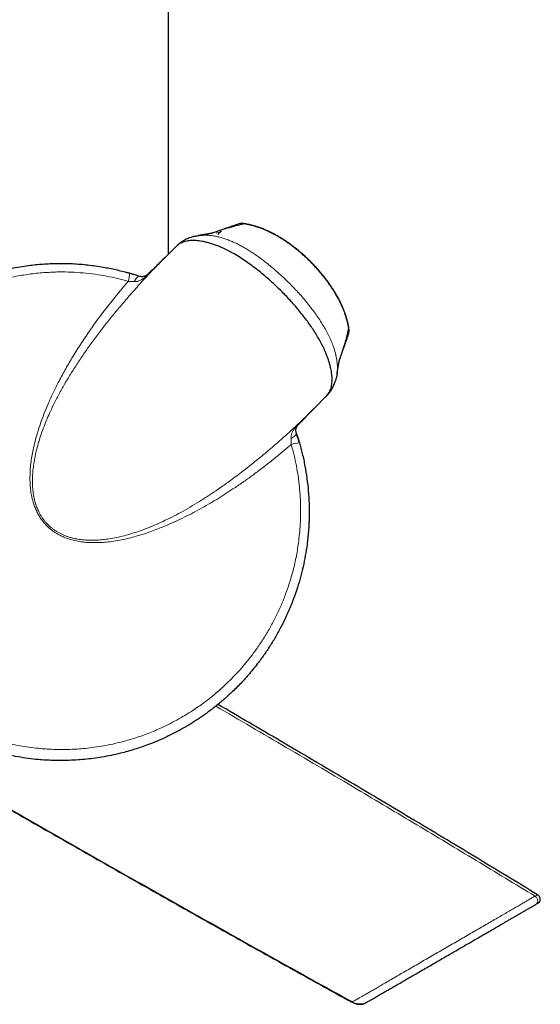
# Model space of a CAD drawing. Header units: millimetres. Extents: x 8 to 2427, y 12 to 2587.
# Tile 135 of 154: x 1676 to 1732, y 922 to 1027. Entities that reach past the tile are written whole.
import ezdxf

# ---------------------------------------------------------------- set-up
doc = ezdxf.new("R2010")
doc.units = ezdxf.units.MM

msp = doc.modelspace()

# ---------------------------------------------------------------- linework, layer by layer
at = {"color": 7, "linetype": 'Continuous', "lineweight": 30}
for p, q in [((1691.9, 1002.33), (1691.9, 1320.74)), ((1697.55, 1004.79), (1697.17, 1004.42)), ((1697.34, 1004.81), (1697.18, 1004.76)), ((1692.67, 1003.09), (1691.52, 1001.94)), ((1691.56, 1001.97), (1691.52, 1001.94)), ((1688.67, 1000.01), (1688.84, 999.96)), ((1710.47, 992), (1710.54, 992.2)), ((1707.51, 985.95), (1708.66, 987.1)), ((1707.51, 985.95), (1707.54, 985.98)), ((1706.9, 974.9), (1706.9, 974.83))]:
    msp.add_line(p, q, dxfattribs=at)
at = {"color": 252, "linetype": 'Continuous', "lineweight": 0}
for p, q in [((1700, 1005.54), (1699.96, 1005.55)), ((1696.98, 1004.56), (1697.3, 1004.67)), ((1697.3, 1004.67), (1697.36, 1004.61)), ((1711.11, 994.43), (1711.13, 994.39)), ((1710.53, 992.2), (1710.53, 992.18)), ((1709.78, 989.09), (1709.72, 988.86)), ((1712.82, 922.45), (1712.98, 922.53))]:
    msp.add_line(p, q, dxfattribs=at)
at = {"color": 252, "linetype": 'Continuous', "lineweight": 0, "flags": 128}
for points in [[(1699.17, 1005.44), (1699.28, 1005.49), (1699.37, 1005.53)], [(1700.14, 1005.53), (1700.19, 1005.53), (1700.21, 1005.53)], [(1688.84, 999.96), (1688.78, 999.96), (1688.72, 999.95), (1688.66, 999.92), (1688.59, 999.87), (1688.52, 999.81), (1688.45, 999.73), (1688.38, 999.63), (1688.31, 999.52), (1688.24, 999.4)], [(1689.78, 1000.24), (1689.79, 1000.24), (1689.79, 1000.24), (1689.8, 1000.24), (1689.81, 1000.24), (1689.82, 1000.24), (1689.83, 1000.23)], [(1711.01, 993.6), (1711.06, 993.71), (1711.1, 993.8)], [(1705.81, 984.21), (1705.81, 984.21), (1705.81, 984.22), (1705.81, 984.23), (1705.81, 984.23), (1705.81, 984.24), (1705.8, 984.25)], [(1705.53, 983.27), (1705.53, 983.21), (1705.52, 983.15), (1705.49, 983.09), (1705.45, 983.02), (1705.38, 982.95), (1705.3, 982.88), (1705.2, 982.81), (1705.09, 982.74), (1704.97, 982.67)]]:
    msp.add_lwpolyline(points, dxfattribs=at)
at = {"color": 7, "linetype": 'Continuous', "lineweight": 30, "flags": 128}
msp.add_lwpolyline([(1706.9, 974.83), (1706.9, 974.14), (1706.87, 973.48)], dxfattribs=at)
at = {"color": 7, "linetype": 'Continuous', "lineweight": 30}
for centre, radius, start, end in [((1699.77, 1004.37), 1.2, 80.9014, 108.0035), ((1680.4, 974.83), 26.5, 71.8591, 74.5861), ((1709.94, 994.2), 1.2, 341.9736, 9.0689), ((1680.4, 974.83), 26.5, 16.0496, 18.3343)]:
    msp.add_arc(centre, radius, start, end, dxfattribs=at)
at = {"color": 252, "linetype": 'Continuous', "lineweight": 0}
for centre, radius, start, end in [((1699.76, 1004.41), 1.16, 77.8017, 108.0309), ((1685.11, 1000.33), 2.66, 340.0095, 359.1903), ((1709.98, 994.19), 1.16, 341.9305, 12.1706), ((1710.96, 994.61), 0.148, 342.8403, 9.774), ((1705.8, 984.22), 0.0146, 268.2311, 312.4585), ((1705.9, 979.53), 2.66, 90.8098, 109.9905)]:
    msp.add_arc(centre, radius, start, end, dxfattribs=at)
for points, knots in [([(1700, 1005.54), (1699.7, 1005.47), (1699.1, 1005.33), (1698.18, 1005.08), (1697.49, 1004.87), (1697.1, 1004.73), (1697.02, 1004.7)], [0, 0, 0, 0, 0.305903, 0.611831, 0.917819, 1, 1, 1, 1]), ([(1711.11, 994.43), (1711.07, 994.64), (1711, 995.03), (1710.85, 995.59), (1710.69, 996.08), (1710.51, 996.52), (1710.33, 996.94), (1710.13, 997.34), (1709.86, 997.86), (1709.49, 998.49), (1709, 999.21), (1708.47, 999.91), (1707.98, 1000.5), (1707.55, 1000.97), (1707.2, 1001.34), (1706.83, 1001.71), (1706.45, 1002.07), (1706.06, 1002.41), (1705.66, 1002.75), (1705.25, 1003.07), (1704.83, 1003.39), (1704.39, 1003.7), (1703.93, 1003.99), (1703.47, 1004.27), (1702.99, 1004.52), (1702.5, 1004.76), (1702, 1004.98), (1701.49, 1005.17), (1700.99, 1005.33), (1700.49, 1005.45), (1700.17, 1005.51), (1700, 1005.54)], [0, 0, 0, 0, 0.040186, 0.074035, 0.107885, 0.135437, 0.16299, 0.190818, 0.218646, 0.270358, 0.322072, 0.374767, 0.427462, 0.457785, 0.488109, 0.518683, 0.549256, 0.580204, 0.611152, 0.642364, 0.673576, 0.705978, 0.738379, 0.771143, 0.803906, 0.836981, 0.870578, 0.904264, 0.938138, 0.96907, 1, 1, 1, 1]), ([(1694.42, 1004.15), (1694.45, 1004.16), (1694.53, 1004.18), (1694.61, 1004.2), (1694.65, 1004.21)], [0, 0, 0, 0, 0.395362, 1, 1, 1, 1]), ([(1695.56, 1004.34), (1695.66, 1004.34), (1695.9, 1004.35), (1696.28, 1004.32), (1696.7, 1004.27), (1697.14, 1004.18), (1697.58, 1004.07), (1698.03, 1003.92), (1698.48, 1003.75), (1698.92, 1003.56), (1699.36, 1003.35), (1699.8, 1003.11), (1700.25, 1002.85), (1700.7, 1002.57), (1701.16, 1002.27), (1701.63, 1001.94), (1702.11, 1001.57), (1702.61, 1001.18), (1703.11, 1000.77), (1703.6, 1000.34), (1704.19, 999.8), (1704.77, 999.24), (1705.34, 998.65), (1705.81, 998.15), (1706.26, 997.64), (1706.7, 997.11), (1707.12, 996.57), (1707.54, 996.02), (1707.93, 995.45), (1708.3, 994.88), (1708.63, 994.32), (1708.93, 993.76), (1709.2, 993.19), (1709.41, 992.68), (1709.56, 992.24), (1709.67, 991.87), (1709.76, 991.5), (1709.83, 991.14), (1709.88, 990.79), (1709.91, 990.44), (1709.92, 990.18), (1709.91, 990.04), (1709.91, 990.01)], [0, 0, 0, 0, 0.015647, 0.036031, 0.057624, 0.079587, 0.101638, 0.124216, 0.146869, 0.169144, 0.19195, 0.214804, 0.238796, 0.262829, 0.287791, 0.312787, 0.340875, 0.369434, 0.398027, 0.427416, 0.456837, 0.505348, 0.53571, 0.566104, 0.596599, 0.627131, 0.658117, 0.689148, 0.72034, 0.751596, 0.780767, 0.810016, 0.839372, 0.868962, 0.887636, 0.906355, 0.924522, 0.942738, 0.960262, 0.97784, 0.995147, 1, 1, 1, 1]), ([(1691.52, 1001.94), (1691.38, 1001.8), (1690.85, 1001.28), (1689.96, 1000.34), (1688.82, 999.12), (1687.76, 997.92), (1686.77, 996.76), (1685.84, 995.64), (1684.94, 994.51), (1684.07, 993.37), (1683.25, 992.24), (1682.47, 991.1), (1681.74, 989.99), (1681.06, 988.87), (1680.43, 987.78), (1679.85, 986.68), (1679.36, 985.68), (1678.96, 984.77), (1678.63, 983.95), (1678.33, 983.14), (1678.07, 982.33), (1677.85, 981.54), (1677.67, 980.76), (1677.54, 980.02), (1677.45, 979.31), (1677.4, 978.65), (1677.39, 977.99), (1677.42, 977.32), (1677.49, 976.72), (1677.6, 976.19), (1677.72, 975.73), (1677.88, 975.28), (1678.06, 974.89), (1678.23, 974.56), (1678.4, 974.28), (1678.58, 974.02), (1678.78, 973.77), (1679, 973.53), (1679.24, 973.3), (1679.48, 973.09), (1679.75, 972.9), (1680.02, 972.72), (1680.31, 972.56), (1680.6, 972.42), (1680.91, 972.29), (1681.23, 972.18), (1681.55, 972.08), (1681.88, 972), (1682.34, 971.92), (1682.9, 971.85), (1683.58, 971.82), (1684.25, 971.83), (1684.92, 971.88), (1685.63, 971.97), (1686.38, 972.11), (1687.18, 972.3), (1687.98, 972.53), (1688.81, 972.8), (1689.64, 973.1), (1690.48, 973.45), (1691.36, 973.85), (1692.28, 974.29), (1693.24, 974.8), (1694.22, 975.36), (1695.23, 975.97), (1696.26, 976.63), (1697.32, 977.34), (1698.45, 978.14), (1699.66, 979.05), (1700.94, 980.05), (1702.2, 981.08), (1703.45, 982.15), (1704.68, 983.24), (1705.9, 984.38), (1706.84, 985.28), (1707.37, 985.81), (1707.51, 985.95)], [0, 0, 0, 0, 0.008756, 0.033945, 0.059145, 0.084356, 0.106404, 0.12831, 0.150224, 0.171614, 0.193014, 0.213424, 0.233847, 0.253052, 0.272273, 0.290632, 0.309015, 0.322448, 0.335571, 0.348709, 0.361129, 0.373568, 0.38543, 0.39732, 0.407214, 0.417134, 0.427008, 0.436923, 0.446843, 0.453857, 0.460901, 0.468057, 0.475259, 0.479932, 0.484622, 0.489375, 0.494129, 0.498965, 0.503802, 0.508573, 0.513365, 0.518218, 0.52309, 0.527958, 0.532844, 0.537855, 0.542866, 0.54793, 0.552994, 0.563352, 0.573278, 0.58325, 0.593257, 0.603293, 0.615324, 0.627386, 0.640101, 0.652839, 0.666373, 0.679925, 0.693836, 0.709769, 0.725719, 0.743007, 0.760308, 0.779192, 0.798088, 0.817664, 0.841962, 0.866275, 0.890945, 0.915627, 0.940706, 0.965797, 0.9911, 1, 1, 1, 1]), ([(1691.57, 1001.99), (1691.45, 1001.87), (1690.86, 1001.29), (1690.28, 1000.7), (1689.83, 1000.23)], [0, 0, 0, 0, 0.205651, 1, 1, 1, 1]), ([(1687.61, 999.42), (1687.23, 999.52), (1686.47, 999.73), (1685.29, 999.98), (1684.07, 1000.18), (1682.82, 1000.33), (1681.53, 1000.41), (1680.42, 1000.43), (1679.5, 1000.4), (1678.77, 1000.36), (1678.01, 1000.3), (1677.24, 1000.21), (1676.46, 1000.1), (1675.62, 999.95), (1674.71, 999.75), (1673.75, 999.51), (1672.79, 999.22), (1671.94, 998.93), (1671.18, 998.64), (1670.49, 998.36), (1669.8, 998.05), (1669.09, 997.71), (1668.39, 997.34), (1667.64, 996.92), (1666.85, 996.44), (1666.01, 995.88), (1665.2, 995.29), (1664.48, 994.73), (1663.86, 994.2), (1663.3, 993.71), (1662.74, 993.18), (1662.19, 992.61), (1661.8, 992.21), (1661.61, 991.99), (1661.59, 991.97)], [0, 0, 0, 0, 0.040902, 0.083091, 0.125375, 0.17017, 0.215079, 0.261318, 0.286187, 0.311076, 0.338438, 0.365801, 0.393267, 0.420732, 0.455602, 0.490472, 0.525555, 0.560638, 0.585729, 0.610841, 0.638448, 0.666055, 0.693766, 0.721477, 0.756659, 0.79184, 0.827237, 0.862633, 0.887961, 0.91331, 0.941179, 0.969048, 0.997023, 1, 1, 1, 1]), ([(1704.99, 982.04), (1704.65, 981.75), (1703.97, 981.17), (1702.95, 980.33), (1701.91, 979.52), (1700.86, 978.73), (1699.82, 977.99), (1698.84, 977.32), (1697.92, 976.72), (1697.04, 976.18), (1696.16, 975.65), (1695.26, 975.14), (1694.34, 974.65), (1693.41, 974.18), (1692.47, 973.73), (1691.59, 973.35), (1690.76, 973.02), (1690.01, 972.74), (1689.24, 972.48), (1688.47, 972.25), (1687.68, 972.04), (1686.88, 971.86), (1686.07, 971.72), (1685.33, 971.62), (1684.66, 971.57), (1684.07, 971.56), (1683.48, 971.57), (1682.87, 971.62), (1682.25, 971.71), (1681.65, 971.84), (1681.11, 972.01), (1680.65, 972.19), (1680.25, 972.38), (1679.93, 972.57), (1679.65, 972.75), (1679.38, 972.95), (1679.08, 973.21), (1678.77, 973.52), (1678.45, 973.9), (1678.16, 974.31), (1677.92, 974.75), (1677.71, 975.2), (1677.54, 975.66), (1677.4, 976.13), (1677.28, 976.66), (1677.19, 977.24), (1677.14, 977.88), (1677.13, 978.57), (1677.15, 979.28), (1677.22, 980.01), (1677.33, 980.74), (1677.48, 981.52), (1677.67, 982.36), (1677.93, 983.3), (1678.25, 984.26), (1678.62, 985.27), (1679.06, 986.34), (1679.56, 987.46), (1680.17, 988.69), (1680.85, 989.95), (1681.64, 991.31), (1682.51, 992.7), (1683.48, 994.14), (1684.5, 995.57), (1685.6, 997), (1686.64, 998.29), (1687.32, 999.08), (1687.61, 999.42)], [0, 0, 0, 0, 0.023142, 0.046283, 0.068777, 0.091274, 0.113768, 0.13489, 0.152507, 0.170147, 0.187786, 0.205475, 0.223163, 0.240905, 0.258648, 0.276425, 0.290064, 0.303741, 0.317417, 0.331176, 0.344936, 0.358795, 0.372654, 0.386585, 0.396501, 0.406417, 0.416387, 0.426356, 0.4372, 0.448041, 0.45685, 0.465657, 0.473077, 0.478667, 0.484257, 0.489911, 0.495564, 0.503808, 0.512051, 0.520448, 0.528845, 0.537048, 0.545253, 0.553549, 0.561847, 0.572117, 0.583195, 0.594275, 0.606639, 0.619003, 0.631425, 0.643847, 0.659481, 0.675117, 0.693137, 0.711158, 0.729679, 0.751855, 0.774033, 0.799703, 0.825374, 0.854616, 0.883859, 0.914437, 0.945647, 0.976884, 1, 1, 1, 1]), ([(1688.24, 999.4), (1688.2, 999.4), (1688.07, 999.41), (1687.86, 999.42), (1687.69, 999.42), (1687.61, 999.42)], [0, 0, 0, 0, 0.218995, 0.604223, 1, 1, 1, 1]), ([(1689.83, 1000.23), (1689.79, 1000.19), (1689.71, 1000.12), (1689.6, 1000.01), (1689.47, 999.9), (1689.33, 999.78), (1689.14, 999.66), (1688.93, 999.54), (1688.7, 999.45), (1688.51, 999.4), (1688.36, 999.39), (1688.28, 999.39), (1688.24, 999.4)], [0, 0, 0, 0, 0.088883, 0.1665093, 0.2448147, 0.3561036, 0.4684331, 0.6094064, 0.7526313, 0.8741551, 0.9366965, 1, 1, 1, 1]), ([(1710.16, 991.11), (1710.24, 991.34), (1710.4, 991.79), (1710.61, 992.47), (1710.79, 993.13), (1710.96, 993.78), (1711.06, 994.22), (1711.11, 994.43)], [0, 0, 0, 0, 0.2127, 0.409507, 0.606321, 0.803156, 1, 1, 1, 1]), ([(1705.8, 984.25), (1706.27, 984.71), (1706.86, 985.29), (1707.44, 985.88), (1707.56, 986)], [0, 0, 0, 0, 0.794415, 1, 1, 1, 1]), ([(1707.53, 985.97), (1707.41, 985.85), (1706.84, 985.27), (1706.26, 984.68), (1705.8, 984.21)], [0, 0, 0, 0, 0.193501, 1, 1, 1, 1]), ([(1704.97, 982.67), (1704.96, 982.73), (1704.96, 982.84), (1704.99, 983.01), (1705.04, 983.21), (1705.15, 983.44), (1705.29, 983.67), (1705.44, 983.87), (1705.57, 984.01), (1705.69, 984.14), (1705.76, 984.22), (1705.8, 984.25)], [0, 0, 0, 0, 0.093915, 0.190427, 0.271029, 0.436185, 0.605072, 0.717466, 0.831057, 0.915031, 1, 1, 1, 1]), ([(1704.99, 982.04), (1704.99, 982.09), (1704.99, 982.22), (1704.99, 982.43), (1704.97, 982.59), (1704.97, 982.67)], [0, 0, 0, 0, 0.242106, 0.615654, 1, 1, 1, 1]), ([(1661.93, 957.61), (1662.07, 957.45), (1662.44, 957.06), (1663, 956.51), (1663.59, 955.97), (1664.14, 955.49), (1664.73, 955.01), (1665.34, 954.54), (1665.97, 954.09), (1666.68, 953.61), (1667.46, 953.12), (1668.31, 952.63), (1669.19, 952.17), (1670.01, 951.79), (1670.74, 951.47), (1671.42, 951.2), (1672.12, 950.94), (1672.86, 950.69), (1673.6, 950.47), (1674.42, 950.25), (1675.31, 950.05), (1676.28, 949.86), (1677.26, 949.72), (1678.15, 949.62), (1678.95, 949.56), (1679.68, 949.52), (1680.44, 949.51), (1681.21, 949.52), (1681.99, 949.55), (1682.84, 949.61), (1683.76, 949.71), (1684.74, 949.85), (1685.71, 950.04), (1686.59, 950.24), (1687.37, 950.44), (1688.08, 950.65), (1688.8, 950.88), (1689.54, 951.15), (1690.27, 951.44), (1691.06, 951.78), (1691.89, 952.18), (1692.78, 952.64), (1693.65, 953.14), (1694.42, 953.62), (1695.09, 954.08), (1695.7, 954.51), (1696.31, 954.98), (1696.92, 955.48), (1697.52, 956), (1698.15, 956.58), (1698.82, 957.24), (1699.51, 957.98), (1700.17, 958.75), (1700.85, 959.61), (1701.54, 960.57), (1702.23, 961.63), (1702.86, 962.71), (1703.43, 963.82), (1703.94, 964.94), (1704.4, 966.07), (1704.74, 967.07), (1705, 967.92), (1705.2, 968.64), (1705.38, 969.39), (1705.54, 970.17), (1705.68, 970.96), (1705.8, 971.82), (1705.9, 972.76), (1705.97, 973.77), (1706, 974.79), (1705.98, 975.71), (1705.95, 976.52), (1705.89, 977.23), (1705.82, 977.94), (1705.71, 978.78), (1705.54, 979.76), (1705.3, 980.9), (1705.09, 981.65), (1704.99, 982.04)], [0, 0, 0, 0, 0.009141, 0.023778, 0.034072, 0.044374, 0.055701, 0.067028, 0.078398, 0.089768, 0.104205, 0.118641, 0.133168, 0.147694, 0.157993, 0.1683, 0.179632, 0.190964, 0.202339, 0.213714, 0.228155, 0.242596, 0.257126, 0.271655, 0.282036, 0.292425, 0.303846, 0.315268, 0.326732, 0.338197, 0.352751, 0.367306, 0.381948, 0.396591, 0.407096, 0.417609, 0.429166, 0.440724, 0.452325, 0.463926, 0.478654, 0.493383, 0.508201, 0.523019, 0.533637, 0.544263, 0.555946, 0.567629, 0.579356, 0.591084, 0.605973, 0.620862, 0.635843, 0.650824, 0.669579, 0.688178, 0.706822, 0.725057, 0.743334, 0.761288, 0.779282, 0.789921, 0.800568, 0.812275, 0.823981, 0.835734, 0.847486, 0.862409, 0.877332, 0.892351, 0.907369, 0.917783, 0.928196, 0.938642, 0.949088, 0.965694, 0.982334, 1, 1, 1, 1]), ([(1730.99, 933.88), (1728.89, 935.15), (1724.69, 937.7), (1718.36, 941.5), (1711.62, 945.52), (1704.48, 949.73), (1699.46, 952.67), (1696.95, 954.14)], [0, 0, 0, 0, 0.185655, 0.37215, 0.55924, 0.78017, 1, 1, 1, 1]), ([(1730.99, 933.88), (1730.98, 933.87), (1730.95, 933.86), (1730.87, 933.81), (1730.74, 933.74), (1730.57, 933.64), (1730.37, 933.52), (1730.11, 933.37), (1729.79, 933.18), (1729.39, 932.96), (1728.96, 932.7), (1728.48, 932.43), (1727.96, 932.13), (1727.41, 931.81), (1726.83, 931.47), (1726.22, 931.12), (1725.59, 930.75), (1724.93, 930.37), (1724.26, 929.99), (1723.58, 929.59), (1722.89, 929.19), (1722.19, 928.78), (1721.48, 928.37), (1720.77, 927.96), (1720.06, 927.55), (1719.35, 927.14), (1718.65, 926.74), (1717.96, 926.34), (1717.28, 925.94), (1716.61, 925.56), (1715.97, 925.18), (1715.35, 924.83), (1714.79, 924.5), (1714.29, 924.21), (1713.85, 923.95), (1713.43, 923.71), (1713.04, 923.49), (1712.69, 923.29), (1712.38, 923.11), (1712.11, 922.95), (1711.88, 922.81), (1711.69, 922.71), (1711.56, 922.63), (1711.48, 922.58), (1711.47, 922.58), (1711.46, 922.58)], [0, 0, 0, 0, 0.019691, 0.039452, 0.059272, 0.079135, 0.099021, 0.118907, 0.142829, 0.166885, 0.191062, 0.215331, 0.239654, 0.264111, 0.288684, 0.313202, 0.337741, 0.362426, 0.387196, 0.411949, 0.436738, 0.461612, 0.486617, 0.511663, 0.536664, 0.561679, 0.586767, 0.611995, 0.637384, 0.662797, 0.68809, 0.713398, 0.738888, 0.760357, 0.781925, 0.80343, 0.824853, 0.846343, 0.868022, 0.889904, 0.911854, 0.933778, 0.955728, 0.977806, 1, 1, 1, 1]), ([(1731.25, 934.03), (1731.25, 934.03), (1731.26, 934.04), (1731.23, 934.02), (1731.15, 933.97), (1731.04, 933.91), (1730.99, 933.88)], [0, 0, 0, 0, 0.000002, 0.333325, 0.666655, 1, 1, 1, 1]), ([(1730.99, 933.88), (1731.02, 933.86), (1731.09, 933.81), (1731.18, 933.7), (1731.25, 933.57), (1731.28, 933.43), (1731.28, 933.29), (1731.23, 933.17), (1731.16, 933.07), (1731.1, 933.02), (1731.07, 933)], [0, 0, 0, 0, 0.117714, 0.24824, 0.386757, 0.526416, 0.660525, 0.784799, 0.897856, 1, 1, 1, 1])]:
    msp.add_open_spline(points, degree=3, knots=knots, dxfattribs=at)
at = {"color": 7, "linetype": 'Continuous', "lineweight": 30}
for points, knots in [([(1699.37, 1005.53), (1699.28, 1005.5), (1698.9, 1005.37), (1698.42, 1005.21), (1698.02, 1005.06), (1697.93, 1005.03)], [0, 0, 0, 0, 0.173179, 0.819985, 1, 1, 1, 1]), ([(1700.21, 1005.53), (1700.17, 1005.54), (1700.09, 1005.55), (1699.98, 1005.57), (1699.87, 1005.58), (1699.77, 1005.59), (1699.67, 1005.58), (1699.59, 1005.58), (1699.5, 1005.57), (1699.43, 1005.55), (1699.38, 1005.53), (1699.37, 1005.53)], [0, 0, 0, 0, 0.129358, 0.265746, 0.416818, 0.552884, 0.66178, 0.750548, 0.844802, 0.947752, 1, 1, 1, 1]), ([(1711.13, 994.39), (1711.11, 994.5), (1711.07, 994.74), (1710.99, 995.09), (1710.89, 995.44), (1710.78, 995.8), (1710.66, 996.16), (1710.51, 996.53), (1710.36, 996.89), (1710.18, 997.26), (1709.99, 997.63), (1709.78, 998), (1709.56, 998.36), (1709.33, 998.73), (1709.08, 999.1), (1708.82, 999.46), (1708.55, 999.82), (1708.26, 1000.17), (1707.97, 1000.52), (1707.67, 1000.86), (1707.35, 1001.19), (1707.03, 1001.52), (1706.7, 1001.84), (1706.36, 1002.15), (1706.02, 1002.46), (1705.67, 1002.75), (1705.31, 1003.04), (1704.95, 1003.31), (1704.58, 1003.57), (1704.21, 1003.82), (1703.83, 1004.05), (1703.45, 1004.28), (1703.07, 1004.48), (1702.69, 1004.68), (1702.31, 1004.85), (1701.93, 1005.01), (1701.55, 1005.15), (1701.17, 1005.28), (1700.8, 1005.38), (1700.42, 1005.47), (1700.15, 1005.53), (1699.99, 1005.55), (1699.96, 1005.55)], [0, 0, 0, 0, 0.021382, 0.043737, 0.066629, 0.089805, 0.113307, 0.13717, 0.161423, 0.186088, 0.211177, 0.236692, 0.262634, 0.288832, 0.315105, 0.341546, 0.368138, 0.394857, 0.421679, 0.448577, 0.475523, 0.502486, 0.529502, 0.556527, 0.583598, 0.610672, 0.6377, 0.664645, 0.691471, 0.718144, 0.744632, 0.770912, 0.797293, 0.823308, 0.848924, 0.874125, 0.898915, 0.923307, 0.947328, 0.971009, 0.99444, 1, 1, 1, 1]), ([(1711.1, 994.64), (1711.09, 994.7), (1711.06, 994.87), (1710.99, 995.17), (1710.89, 995.51), (1710.78, 995.88), (1710.65, 996.24), (1710.5, 996.6), (1710.34, 996.97), (1710.16, 997.34), (1709.97, 997.71), (1709.76, 998.07), (1709.54, 998.44), (1709.3, 998.8), (1709.05, 999.17), (1708.79, 999.53), (1708.52, 999.89), (1708.23, 1000.24), (1707.94, 1000.58), (1707.63, 1000.92), (1707.32, 1001.25), (1707, 1001.58), (1706.67, 1001.9), (1706.33, 1002.21), (1705.99, 1002.51), (1705.63, 1002.8), (1705.28, 1003.08), (1704.92, 1003.35), (1704.55, 1003.61), (1704.18, 1003.86), (1703.81, 1004.09), (1703.43, 1004.31), (1703.05, 1004.52), (1702.66, 1004.71), (1702.28, 1004.88), (1701.9, 1005.04), (1701.53, 1005.18), (1701.15, 1005.3), (1700.78, 1005.4), (1700.47, 1005.48), (1700.27, 1005.52), (1700.21, 1005.53)], [0, 0, 0, 0, 0.012407, 0.03361, 0.057453, 0.081527, 0.105905, 0.130504, 0.155949, 0.181563, 0.207408, 0.233527, 0.25996, 0.286741, 0.31391, 0.341352, 0.368657, 0.39606, 0.423555, 0.451131, 0.47878, 0.506489, 0.534336, 0.562014, 0.589756, 0.617532, 0.645254, 0.672855, 0.700272, 0.727523, 0.754755, 0.781925, 0.8089, 0.83559, 0.86192, 0.88783, 0.913271, 0.938243, 0.962882, 0.987201, 1, 1, 1, 1]), ([(1696.67, 1004.58), (1696.67, 1004.58), (1696.67, 1004.58), (1696.67, 1004.58), (1696.66, 1004.58), (1696.65, 1004.58), (1696.64, 1004.58), (1696.63, 1004.57), (1696.62, 1004.57), (1696.61, 1004.57), (1696.59, 1004.56), (1696.57, 1004.56), (1696.55, 1004.55), (1696.52, 1004.55), (1696.5, 1004.54), (1696.48, 1004.54), (1696.46, 1004.53), (1696.43, 1004.53), (1696.39, 1004.52), (1696.35, 1004.51), (1696.3, 1004.5), (1696.24, 1004.49), (1696.18, 1004.48), (1696.12, 1004.47), (1696.05, 1004.46), (1695.99, 1004.45), (1695.94, 1004.44), (1695.89, 1004.43), (1695.85, 1004.42), (1695.81, 1004.41), (1695.77, 1004.41), (1695.74, 1004.4), (1695.7, 1004.4), (1695.66, 1004.39), (1695.62, 1004.38), (1695.57, 1004.37), (1695.51, 1004.36), (1695.44, 1004.35), (1695.35, 1004.34), (1695.26, 1004.33), (1695.17, 1004.31), (1695.09, 1004.3), (1695.06, 1004.3), (1695.05, 1004.29)], [0, 0, 0, 0, 0.012797, 0.034265, 0.054163, 0.072339, 0.088653, 0.103952, 0.119828, 0.136955, 0.154809, 0.17543, 0.196124, 0.215609, 0.233872, 0.250927, 0.267328, 0.283306, 0.315394, 0.346041, 0.376483, 0.409954, 0.445188, 0.482468, 0.522805, 0.54979, 0.577745, 0.603707, 0.626896, 0.647298, 0.662797, 0.679587, 0.697742, 0.717267, 0.738261, 0.761704, 0.787859, 0.821813, 0.859486, 0.900894, 0.946054, 0.994985, 1, 1, 1, 1]), ([(1699.4, 1005.51), (1699.15, 1005.43), (1698.66, 1005.27), (1697.88, 1005.01), (1697.21, 1004.78), (1696.8, 1004.63), (1696.66, 1004.58)], [0, 0, 0, 0, 0.2742696, 0.5542213, 0.851387, 1, 1, 1, 1]), ([(1697.91, 1005.03), (1697.88, 1005.02), (1697.85, 1005), (1697.81, 1004.98), (1697.81, 1004.98)], [0, 0, 0, 0, 0.810447, 1, 1, 1, 1]), ([(1697.93, 1005.03), (1697.9, 1005.02), (1697.86, 1005.01), (1697.82, 1004.99), (1697.81, 1004.98)], [0, 0, 0, 0, 0.766932, 1, 1, 1, 1]), ([(1708.65, 987.09), (1708.69, 987.12), (1708.78, 987.21), (1708.9, 987.38), (1709.04, 987.58), (1709.15, 987.82), (1709.24, 988.06), (1709.3, 988.33), (1709.33, 988.6), (1709.35, 988.89), (1709.34, 989.2), (1709.32, 989.52), (1709.27, 989.83), (1709.21, 990.14), (1709.13, 990.47), (1709.03, 990.81), (1708.92, 991.16), (1708.79, 991.51), (1708.62, 991.94), (1708.4, 992.43), (1708.11, 992.98), (1707.8, 993.52), (1707.47, 994.07), (1707.1, 994.62), (1706.71, 995.16), (1706.31, 995.7), (1705.88, 996.24), (1705.44, 996.76), (1704.98, 997.28), (1704.51, 997.79), (1703.94, 998.38), (1703.32, 998.98), (1702.66, 999.58), (1702.05, 1000.11), (1701.43, 1000.62), (1700.82, 1001.08), (1700.21, 1001.52), (1699.58, 1001.94), (1698.94, 1002.33), (1698.31, 1002.67), (1697.79, 1002.92), (1697.33, 1003.13), (1696.92, 1003.28), (1696.5, 1003.43), (1696.07, 1003.55), (1695.68, 1003.65), (1695.32, 1003.71), (1695, 1003.76), (1694.69, 1003.78), (1694.39, 1003.78), (1694.11, 1003.76), (1693.84, 1003.71), (1693.58, 1003.65), (1693.34, 1003.56), (1693.12, 1003.44), (1692.89, 1003.29), (1692.75, 1003.16), (1692.67, 1003.09)], [0, 0, 0, 0, 0.007221, 0.02081, 0.034808, 0.04888, 0.063251, 0.076591, 0.089999, 0.10382, 0.117712, 0.131888, 0.144442, 0.157315, 0.170227, 0.183809, 0.197428, 0.211599, 0.225803, 0.247378, 0.26904, 0.290928, 0.312878, 0.335453, 0.358074, 0.380815, 0.403591, 0.42675, 0.449938, 0.47321, 0.496509, 0.532169, 0.559038, 0.58595, 0.613039, 0.640181, 0.663053, 0.689224, 0.717497, 0.740484, 0.763559, 0.779165, 0.795316, 0.811516, 0.828623, 0.845807, 0.859382, 0.872882, 0.88644, 0.899854, 0.913333, 0.926626, 0.940242, 0.953932, 0.967694, 0.981527, 1, 1, 1, 1]), ([(1694.64, 1004.21), (1694.6, 1004.2), (1694.47, 1004.17), (1694.27, 1004.1), (1694.03, 1004.01), (1693.8, 1003.91), (1693.58, 1003.79), (1693.38, 1003.66), (1693.18, 1003.53), (1692.99, 1003.38), (1692.85, 1003.26), (1692.78, 1003.18), (1692.76, 1003.17)], [0, 0, 0, 0, 0.058898, 0.175176, 0.290842, 0.406288, 0.518843, 0.627455, 0.738245, 0.851821, 0.968945, 1, 1, 1, 1]), ([(1694.65, 1004.21), (1694.71, 1004.23), (1694.87, 1004.27), (1695.14, 1004.31), (1695.39, 1004.34), (1695.53, 1004.34), (1695.56, 1004.34)], [0, 0, 0, 0, 0.191414, 0.546383, 0.902878, 1, 1, 1, 1]), ([(1660.23, 992.01), (1660.24, 992.03), (1660.51, 992.35), (1661.06, 992.96), (1661.89, 993.81), (1662.74, 994.6), (1663.51, 995.26), (1664.21, 995.81), (1664.8, 996.25), (1665.38, 996.67), (1665.96, 997.05), (1666.54, 997.42), (1667.28, 997.86), (1668.18, 998.36), (1669.24, 998.87), (1670.3, 999.34), (1671.32, 999.74), (1672.33, 1000.08), (1673.29, 1000.37), (1674.22, 1000.61), (1675.13, 1000.81), (1676.06, 1000.98), (1676.93, 1001.11), (1677.75, 1001.2), (1678.52, 1001.27), (1679.3, 1001.31), (1680.11, 1001.34), (1680.97, 1001.33), (1681.85, 1001.3), (1682.69, 1001.24), (1683.51, 1001.15), (1684.33, 1001.05), (1685.31, 1000.88), (1686.24, 1000.69), (1687.12, 1000.47), (1687.55, 1000.35), (1687.77, 1000.29)], [0, 0, 0, 0, 0.001754, 0.041477, 0.08128, 0.119056, 0.156902, 0.181857, 0.206832, 0.229673, 0.252513, 0.275415, 0.298318, 0.337664, 0.377089, 0.414502, 0.451982, 0.485814, 0.519696, 0.550412, 0.581128, 0.611997, 0.642865, 0.668235, 0.693605, 0.719062, 0.744518, 0.774152, 0.803819, 0.830672, 0.857525, 0.884481, 0.911438, 0.955659, 0.977829, 1, 1, 1, 1]), ([(1691.7, 1002.12), (1691.62, 1002.05), (1691.32, 1001.75), (1690.68, 1001.12), (1690.12, 1000.57), (1689.78, 1000.24)], [0, 0, 0, 0, 0.119956, 0.473024, 1, 1, 1, 1]), ([(1687.77, 1000.29), (1687.84, 1000.27), (1687.98, 1000.23), (1688.18, 1000.17), (1688.39, 1000.1), (1688.61, 1000.03), (1688.76, 999.98), (1688.84, 999.96)], [0, 0, 0, 0, 0.1896166, 0.3802856, 0.5744782, 0.7699964, 1, 1, 1, 1]), ([(1689.78, 1000.24), (1689.77, 1000.23), (1689.75, 1000.2), (1689.71, 1000.17), (1689.66, 1000.13), (1689.61, 1000.09), (1689.56, 1000.05), (1689.5, 1000.02), (1689.43, 999.99), (1689.36, 999.96), (1689.27, 999.93), (1689.18, 999.91), (1689.08, 999.91), (1688.98, 999.92), (1688.91, 999.93), (1688.86, 999.95), (1688.85, 999.95)], [0, 0, 0, 0, 0.027443, 0.068678, 0.109586, 0.155665, 0.207241, 0.266872, 0.347907, 0.43339, 0.538154, 0.665704, 0.769885, 0.877624, 0.966673, 1, 1, 1, 1]), ([(1711.1, 993.8), (1711.11, 993.82), (1711.12, 993.86), (1711.14, 993.94), (1711.15, 994.02), (1711.15, 994.09), (1711.16, 994.16), (1711.15, 994.24), (1711.15, 994.34), (1711.13, 994.45), (1711.12, 994.55), (1711.11, 994.61), (1711.1, 994.64)], [0, 0, 0, 0, 0.067023, 0.158865, 0.244601, 0.326159, 0.410283, 0.506238, 0.634932, 0.779765, 0.910803, 1, 1, 1, 1]), ([(1710.15, 991.09), (1710.21, 991.24), (1710.36, 991.69), (1710.61, 992.41), (1710.87, 993.17), (1711.02, 993.63), (1711.08, 993.83)], [0, 0, 0, 0, 0.161319, 0.479786, 0.783424, 1, 1, 1, 1]), ([(1710.61, 992.36), (1710.7, 992.63), (1710.87, 993.11), (1711.03, 993.58), (1711.1, 993.79)], [0, 0, 0, 0, 0.5486676, 1, 1, 1, 1]), ([(1710.55, 992.23), (1710.55, 992.24), (1710.58, 992.28), (1710.59, 992.32), (1710.6, 992.36)], [0, 0, 0, 0, 0.142822, 1, 1, 1, 1]), ([(1710.56, 992.26), (1710.56, 992.26), (1710.58, 992.29), (1710.59, 992.33), (1710.61, 992.36)], [0, 0, 0, 0, 0.067231, 1, 1, 1, 1]), ([(1709.87, 989.48), (1709.87, 989.5), (1709.87, 989.54), (1709.88, 989.6), (1709.89, 989.66), (1709.9, 989.71), (1709.91, 989.75), (1709.91, 989.78), (1709.92, 989.81), (1709.92, 989.83), (1709.92, 989.85), (1709.93, 989.87), (1709.93, 989.9), (1709.93, 989.93), (1709.94, 989.97), (1709.95, 990.02), (1709.96, 990.06), (1709.96, 990.11), (1709.97, 990.16), (1709.98, 990.21), (1709.99, 990.25), (1709.99, 990.28), (1710, 990.31), (1710, 990.34), (1710.01, 990.38), (1710.02, 990.41), (1710.02, 990.45), (1710.03, 990.49), (1710.04, 990.53), (1710.04, 990.57), (1710.05, 990.6), (1710.06, 990.64), (1710.06, 990.67), (1710.07, 990.7), (1710.07, 990.73), (1710.08, 990.78), (1710.09, 990.82), (1710.1, 990.86), (1710.1, 990.88), (1710.11, 990.9), (1710.11, 990.92), (1710.12, 990.94), (1710.12, 990.96), (1710.13, 990.98), (1710.13, 991), (1710.13, 991.02), (1710.14, 991.03), (1710.14, 991.04), (1710.14, 991.06), (1710.15, 991.07), (1710.15, 991.08), (1710.15, 991.09), (1710.15, 991.1), (1710.16, 991.1), (1710.16, 991.1), (1710.16, 991.1), (1710.16, 991.1)], [0, 0, 0, 0, 0.023904, 0.054115, 0.080713, 0.10371, 0.120941, 0.135409, 0.147118, 0.156107, 0.164793, 0.174666, 0.185722, 0.202852, 0.222211, 0.243727, 0.264891, 0.292269, 0.316296, 0.336985, 0.355217, 0.373651, 0.389307, 0.40523, 0.421426, 0.439486, 0.460594, 0.484733, 0.505814, 0.528115, 0.54881, 0.567568, 0.584397, 0.599304, 0.625014, 0.651538, 0.679454, 0.707506, 0.734392, 0.746809, 0.760459, 0.775336, 0.791434, 0.807189, 0.824898, 0.839316, 0.853188, 0.868456, 0.885635, 0.905128, 0.926753, 0.946894, 0.964194, 0.97975, 0.995107, 1, 1, 1, 1]), ([(1709.91, 990.01), (1709.9, 989.89), (1709.89, 989.63), (1709.85, 989.32), (1709.8, 989.14), (1709.78, 989.09)], [0, 0, 0, 0, 0.369458, 0.843328, 1, 1, 1, 1]), ([(1708.8, 987.26), (1708.81, 987.27), (1708.88, 987.34), (1708.99, 987.47), (1709.14, 987.66), (1709.27, 987.86), (1709.4, 988.07), (1709.51, 988.3), (1709.61, 988.52), (1709.69, 988.75), (1709.75, 988.94), (1709.78, 989.05), (1709.78, 989.08)], [0, 0, 0, 0, 0.022499, 0.142653, 0.258717, 0.371325, 0.492854, 0.611122, 0.723195, 0.836553, 0.955728, 1, 1, 1, 1]), ([(1709.86, 989.48), (1709.85, 989.4), (1709.83, 989.26), (1709.8, 989.14), (1709.78, 989.09)], [0, 0, 0, 0, 0.642146, 1, 1, 1, 1]), ([(1705.81, 984.21), (1705.97, 984.38), (1706.52, 984.93), (1707.15, 985.57), (1707.61, 986.05), (1707.7, 986.14)], [0, 0, 0, 0, 0.264578, 0.859697, 1, 1, 1, 1]), ([(1705.53, 983.27), (1705.52, 983.28), (1705.51, 983.32), (1705.5, 983.39), (1705.48, 983.48), (1705.48, 983.58), (1705.49, 983.67), (1705.52, 983.76), (1705.55, 983.84), (1705.58, 983.91), (1705.62, 983.98), (1705.66, 984.04), (1705.7, 984.09), (1705.74, 984.13), (1705.77, 984.18), (1705.8, 984.2), (1705.81, 984.21)], [0, 0, 0, 0, 0.019426, 0.105296, 0.200406, 0.303663, 0.412774, 0.529187, 0.632671, 0.713365, 0.789362, 0.841638, 0.889834, 0.932491, 0.970666, 1, 1, 1, 1]), ([(1705.53, 983.27), (1705.55, 983.2), (1705.59, 983.07), (1705.66, 982.87), (1705.72, 982.66), (1705.79, 982.44), (1705.84, 982.28), (1705.86, 982.2)], [0, 0, 0, 0, 0.188873, 0.379127, 0.57345, 0.769056, 1, 1, 1, 1]), ([(1705.86, 982.2), (1705.97, 981.81), (1706.19, 981), (1706.46, 979.73), (1706.67, 978.41), (1706.82, 977.07), (1706.89, 975.91), (1706.91, 974.95), (1706.9, 974.2), (1706.87, 973.48), (1706.83, 972.78), (1706.76, 972.08), (1706.66, 971.21), (1706.5, 970.18), (1706.27, 969.02), (1705.99, 967.88), (1705.7, 966.9), (1705.41, 966.05), (1705.15, 965.35), (1704.89, 964.68), (1704.61, 964.04), (1704.31, 963.4), (1703.93, 962.62), (1703.43, 961.7), (1702.82, 960.68), (1702.17, 959.71), (1701.57, 958.88), (1701.02, 958.18), (1700.55, 957.61), (1700.08, 957.07), (1699.6, 956.56), (1699.11, 956.06), (1698.49, 955.46), (1697.72, 954.76), (1696.81, 954.01), (1695.88, 953.31), (1694.97, 952.69), (1694.07, 952.12), (1693.2, 951.62), (1692.34, 951.17), (1691.5, 950.76), (1690.64, 950.38), (1689.81, 950.05), (1689.03, 949.77), (1688.3, 949.53), (1687.55, 949.31), (1686.72, 949.09), (1685.8, 948.88), (1684.83, 948.7), (1683.88, 948.56), (1682.96, 948.45), (1682.03, 948.38), (1681.15, 948.34), (1680.32, 948.33), (1679.56, 948.34), (1678.79, 948.38), (1677.91, 948.44), (1676.94, 948.55), (1675.86, 948.72), (1674.79, 948.93), (1673.71, 949.18), (1672.65, 949.48), (1671.6, 949.83), (1670.56, 950.22), (1669.56, 950.65), (1668.61, 951.1), (1667.73, 951.56), (1666.89, 952.03), (1666.1, 952.52), (1665.32, 953.04), (1664.61, 953.55), (1663.96, 954.05), (1663.36, 954.53), (1662.78, 955.04), (1662.15, 955.62), (1661.48, 956.28), (1660.85, 956.94), (1660.48, 957.37), (1660.33, 957.54)], [0, 0, 0, 0, 0.016555, 0.035156, 0.053805, 0.072528, 0.091299, 0.101966, 0.112641, 0.122407, 0.132173, 0.141967, 0.15176, 0.168593, 0.185461, 0.201473, 0.217515, 0.228213, 0.23892, 0.248713, 0.258507, 0.268328, 0.278148, 0.295025, 0.311937, 0.327989, 0.344071, 0.354716, 0.36537, 0.375114, 0.384858, 0.394629, 0.4044, 0.421188, 0.43801, 0.453974, 0.469968, 0.484373, 0.4988, 0.511878, 0.524957, 0.5381, 0.551243, 0.562045, 0.572846, 0.583685, 0.594523, 0.608763, 0.623024, 0.635952, 0.648879, 0.661871, 0.674862, 0.685539, 0.696216, 0.706929, 0.717642, 0.732717, 0.747818, 0.763037, 0.778256, 0.793582, 0.808907, 0.824356, 0.839833, 0.853977, 0.868142, 0.880985, 0.893828, 0.906736, 0.919645, 0.930255, 0.940866, 0.951513, 0.96216, 0.976371, 0.990605, 1, 1, 1, 1]), ([(1731.25, 934.03), (1729.04, 935.38), (1724.54, 938.11), (1717.71, 942.21), (1710.78, 946.33), (1703.93, 950.37), (1699.39, 953.03), (1697.17, 954.32)], [0, 0, 0, 0, 0.195846, 0.398642, 0.602106, 0.805922, 1, 1, 1, 1]), ([(1666.18, 948.18), (1668.27, 946.98), (1672.47, 944.57), (1678.77, 940.96), (1685.11, 937.35), (1691.56, 933.69), (1698.12, 930), (1704.79, 926.27), (1709.24, 923.81), (1711.46, 922.58)], [0, 0, 0, 0, 0.1391756, 0.2789274, 0.4190755, 0.5594403, 0.7065263, 0.8534478, 1, 1, 1, 1]), ([(1666.25, 948.18), (1668.43, 946.93), (1672.92, 944.35), (1679.74, 940.45), (1686.71, 936.48), (1693.7, 932.53), (1700.7, 928.6), (1706.64, 925.28), (1710.24, 923.3), (1711.51, 922.6)], [0, 0, 0, 0, 0.145067, 0.299027, 0.453381, 0.607919, 0.762431, 0.916704, 1, 1, 1, 1]), ([(1731.07, 933), (1731.13, 933.03), (1731.23, 933.1), (1731.31, 933.14), (1731.35, 933.16), (1731.34, 933.16), (1731.34, 933.16)], [0, 0, 0, 0, 0.3333633, 0.6666328, 0.9998554, 1, 1, 1, 1]), ([(1731.34, 933.16), (1731.38, 933.19), (1731.45, 933.24), (1731.51, 933.35), (1731.54, 933.45), (1731.55, 933.55), (1731.54, 933.66), (1731.49, 933.79), (1731.4, 933.93), (1731.3, 934), (1731.25, 934.03)], [0, 0, 0, 0, 0.136297, 0.257526, 0.354141, 0.429334, 0.531712, 0.66733, 0.828876, 1, 1, 1, 1]), ([(1712.98, 922.53), (1712.98, 922.53), (1712.99, 922.53), (1713.05, 922.57), (1713.16, 922.63), (1713.31, 922.72), (1713.51, 922.84), (1713.73, 922.96), (1713.95, 923.09), (1714.16, 923.21), (1714.39, 923.35), (1714.67, 923.51), (1715, 923.7), (1715.4, 923.93), (1715.82, 924.17), (1716.25, 924.42), (1716.7, 924.68), (1717.17, 924.96), (1717.66, 925.24), (1718.16, 925.53), (1718.72, 925.85), (1719.31, 926.19), (1719.95, 926.56), (1720.59, 926.94), (1721.25, 927.31), (1721.96, 927.73), (1722.73, 928.17), (1723.54, 928.64), (1724.35, 929.11), (1725.09, 929.54), (1725.76, 929.93), (1726.37, 930.28), (1726.95, 930.62), (1727.51, 930.94), (1727.98, 931.21), (1728.36, 931.44), (1728.68, 931.62), (1728.98, 931.79), (1729.29, 931.97), (1729.6, 932.15), (1729.91, 932.33), (1730.19, 932.49), (1730.44, 932.64), (1730.65, 932.76), (1730.82, 932.86), (1730.95, 932.93), (1731.04, 932.98), (1731.06, 933), (1731.07, 933)], [0, 0, 0, 0, 0.0208273, 0.0414743, 0.0620776, 0.0827743, 0.1036999, 0.1249855, 0.1403822, 0.155758, 0.1711568, 0.1866225, 0.2074204, 0.2285138, 0.2499986, 0.2705282, 0.2910772, 0.311719, 0.3325257, 0.353568, 0.3749143, 0.3999084, 0.4248166, 0.4497406, 0.4747818, 0.50004, 0.5315001, 0.5626794, 0.5937718, 0.6249731, 0.6505554, 0.6757229, 0.7005934, 0.725289, 0.7499344, 0.7662191, 0.78224, 0.7980352, 0.8136443, 0.8342363, 0.8546711, 0.8750517, 0.8959504, 0.9167317, 0.9375205, 0.9585291, 0.97931, 1, 1, 1, 1]), ([(1712.65, 922.4), (1712.65, 922.39), (1712.63, 922.39), (1712.59, 922.38), (1712.53, 922.37), (1712.48, 922.36), (1712.44, 922.36), (1712.41, 922.36), (1712.39, 922.35), (1712.37, 922.35), (1712.36, 922.35), (1712.34, 922.35), (1712.3, 922.35), (1712.24, 922.35), (1712.16, 922.36), (1712.07, 922.37), (1711.96, 922.39), (1711.85, 922.42), (1711.73, 922.46), (1711.59, 922.51), (1711.51, 922.55), (1711.46, 922.58)], [0, 0, 0, 0, 0.001397, 0.082064, 0.13547, 0.176445, 0.205296, 0.219533, 0.224697, 0.229039, 0.233452, 0.238377, 0.250365, 0.285107, 0.33597, 0.403661, 0.48846, 0.590487, 0.709778, 0.846307, 1, 1, 1, 1]), ([(1711.48, 922.58), (1711.54, 922.55), (1711.65, 922.49), (1711.82, 922.44), (1711.95, 922.4), (1712.06, 922.38), (1712.15, 922.37), (1712.24, 922.36), (1712.36, 922.36), (1712.5, 922.37), (1712.66, 922.39), (1712.76, 922.43), (1712.82, 922.45)], [0, 0, 0, 0, 0.131937, 0.243148, 0.332356, 0.399216, 0.446613, 0.496646, 0.588539, 0.70301, 0.840438, 1, 1, 1, 1]), ([(1712.98, 922.53), (1712.95, 922.51), (1712.9, 922.49), (1712.85, 922.46), (1712.83, 922.46)], [0, 0, 0, 0, 0.598131, 1, 1, 1, 1])]:
    msp.add_open_spline(points, degree=3, knots=knots, dxfattribs=at)

doc.saveas('drawing.dxf')
